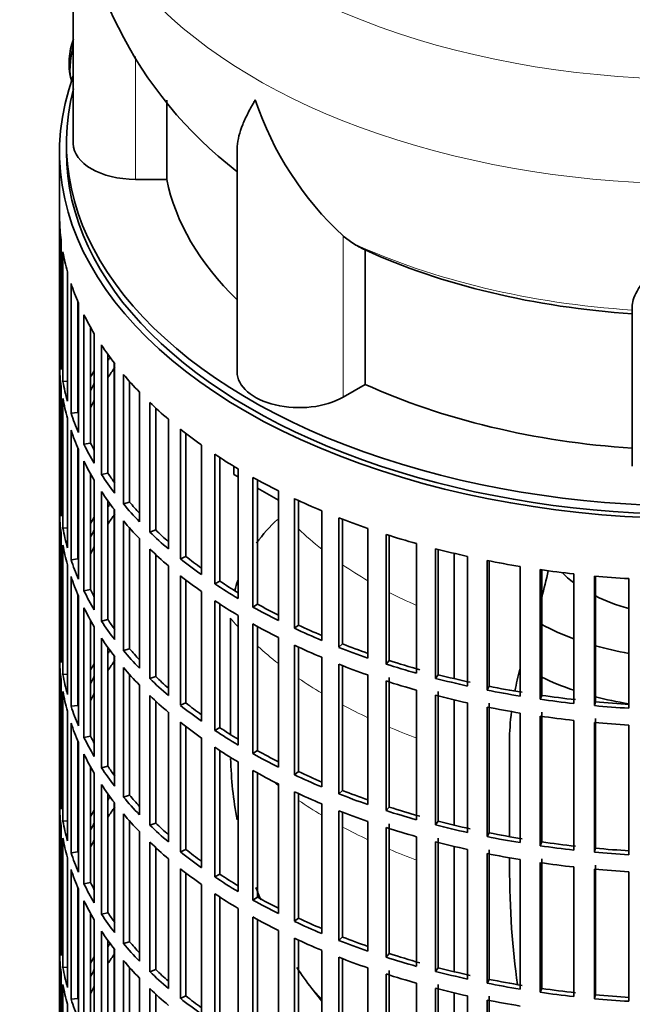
# Model space of a CAD drawing. Header units: millimetres. Extents: x 166 to 762, y -3904 to 2432.
# Tile 3 of 29: x 567 to 655, y -3794 to -3651. Entities that reach past the tile are written whole.
import ezdxf

# ---------------------------------------------------------------- set-up
doc = ezdxf.new("R2010")
doc.units = ezdxf.units.MM
for name, color, linetype in [('M5X8_UNI7687', 7, 'Continuous'), ('VSI134_DIFFUSORE', 7, 'Continuous'), ('VSI134_FILTRO_A', 7, 'Continuous'), ('VSI134_GIUNTO_8×', 7, 'Continuous'), ('VSI134_SUPPORTO_', 7, 'Continuous')]:
    doc.layers.add(name, color=color, linetype=linetype)

# ---------------------------------------------------------------- blocks, each defined once
blk = doc.blocks.new('SE4')
at = {"layer": 'M5X8_UNI7687', "color": 7, "linetype": 'Continuous', "lineweight": 35}
blk.add_arc((583.71, -3657.2), 10, 159.6255, 193.1681, dxfattribs=at)
blk.add_ellipse((575.53, -3655.48), major_axis=(1.01, 4.83), ratio=0.279258, start_param=1.436063, end_param=2.733198, dxfattribs=at)
at = {"layer": 'VSI134_DIFFUSORE', "color": 7, "linetype": 'Continuous', "lineweight": 35}
for p, q in [((574.33, -3625.78), (574.33, -3668.83)), ((587.86, -3674.03), (587.86, -3662.56)), ((598.06, -3669.74), (598.06, -3701.9)), ((583.33, -3674.03), (587.86, -3674.03)), ((614.84, -3683.28), (613.42, -3682.23)), ((616.62, -3703.73), (616.62, -3684.25)), ((655.33, -3715.6), (655.33, -3692.25)), ((613.42, -3705.57), (616.62, -3703.73))]:
    blk.add_line(p, q, dxfattribs=at)
at = {"layer": 'VSI134_DIFFUSORE', "color": 4, "linetype": 'Continuous', "lineweight": 9}
for p, q in [((583.33, -3674.03), (583.33, -3656.22)), ((613.42, -3705.57), (613.42, -3682.23))]:
    blk.add_line(p, q, dxfattribs=at)
at = {"layer": 'VSI134_DIFFUSORE', "color": 7, "linetype": 'Continuous', "lineweight": 35}
for centre, radius, start, end in [((635.19, -3624.78), 60.79, 181.0026, 232.2834), ((645.92, -3647.27), 47.73, 198.6373, 227.0857), ((622.75, -3670.89), 14.7, 237.4509, 245.3566)]:
    blk.add_arc(centre, radius, start, end, dxfattribs=at)
at = {"layer": 'VSI134_DIFFUSORE', "color": 4, "linetype": 'Continuous', "lineweight": 9}
for centre, major_axis, start_param, end_param in [((664.33, -3610.06), (85.67, 0), 2.810807, 6.283185), ((664.33, -3622.81), (-89.83, 0), 0, 3.209892), ((664.33, -3647.36), (-79.5, 0), 0.898849, 1.457346)]:
    blk.add_ellipse(centre, major_axis=major_axis, ratio=0.57735, start_param=start_param, end_param=end_param, dxfattribs=at)
at = {"layer": 'VSI134_DIFFUSORE', "color": 7, "linetype": 'Continuous', "lineweight": 35}
for centre, major_axis, start_param, end_param in [((583.33, -3668.83), (9, 0), 3.141593, 4.712389), ((664.33, -3668.83), (-77, 0), 0.117151, 0.534109), ((664.33, -3649.36), (-77, 0), 0.902549, 1.453645), ((607.06, -3701.9), (9, 0), 3.141593, 5.497787), ((664.33, -3668.83), (-77, 0), 0.902549, 1.453645)]:
    blk.add_ellipse(centre, major_axis=major_axis, ratio=0.57735, start_param=start_param, end_param=end_param, dxfattribs=at)
for points, knots in [([(598.06, -3669.76), (598.06, -3669.6), (598.06, -3669.44), (598.15, -3668.26), (598.43, -3667.21), (599.1, -3665.54), (599.37, -3664.96), (599.82, -3664.07), (599.98, -3663.77), (600.24, -3663.31), (600.37, -3663.08), (600.51, -3662.84), (600.6, -3662.68), (600.65, -3662.6), (600.69, -3662.52)], [0.4600931, 0.4600931, 0.4600931, 0.4600931, 0.5, 0.5, 0.75, 0.75, 0.875, 0.875, 0.9375, 0.9375, 0.96875, 0.984375, 0.984375, 1, 1, 1, 1]), ([(664.33, -3677.74), (664.2, -3677.96), (664.07, -3678.17), (663.8, -3678.59), (663.67, -3678.8), (663.27, -3679.41), (663.01, -3679.82), (662.22, -3681.01), (661.7, -3681.77), (660.69, -3683.25), (660.19, -3683.96), (659.25, -3685.32), (658.8, -3685.96), (657.95, -3687.18), (657.55, -3687.76), (657.01, -3688.58), (656.84, -3688.85), (656.52, -3689.36), (656.37, -3689.61), (655.96, -3690.33), (655.73, -3690.77), (655.42, -3691.57), (655.33, -3691.93), (655.33, -3692.25)], [0, 0, 0, 0, 0.03125, 0.03125, 0.0625, 0.0625, 0.125, 0.125, 0.25, 0.25, 0.375, 0.375, 0.5, 0.5, 0.625, 0.625, 0.6875, 0.6875, 0.75, 0.75, 0.875, 0.875, 1, 1, 1, 1])]:
    blk.add_open_spline(points, degree=3, knots=knots, dxfattribs=at)
at = {"layer": 'VSI134_FILTRO_A', "color": 7, "linetype": 'Continuous', "lineweight": 35}
for p, q in [((572.33, -3670.06), (572.33, -3834.17)), ((572.34, -3679.91), (572.34, -3698.69)), ((572.56, -3682.8), (572.56, -3701.58)), ((572.83, -3684.54), (572.83, -3703.32)), ((573.48, -3687.4), (573.48, -3706.18)), ((574, -3689.12), (574, -3707.9)), ((574.98, -3691.69), (574.98, -3707.78)), ((575.09, -3691.94), (575.09, -3710.72)), ((575.87, -3693.63), (575.87, -3712.41)), ((576.82, -3695.43), (576.82, -3712.23)), ((577.37, -3696.38), (577.37, -3715.16)), ((572.56, -3698.69), (572.34, -3698.69)), ((578.41, -3698.02), (578.41, -3716.8)), ((579.33, -3699.36), (579.33, -3716.58)), ((572.34, -3701.14), (572.34, -3719.92)), ((580.32, -3700.69), (580.32, -3719.47)), ((573.48, -3703.27), (572.83, -3703.32)), ((581.6, -3702.28), (581.6, -3721.05)), ((582.49, -3703.3), (582.49, -3720.79)), ((572.56, -3704.03), (572.56, -3722.8)), ((572.83, -3705.77), (572.83, -3724.55)), ((583.91, -3704.84), (583.91, -3723.62)), ((585.43, -3706.35), (585.43, -3725.13)), ((586.27, -3707.15), (586.27, -3724.82)), ((573.48, -3708.63), (573.48, -3727.41)), ((574.98, -3707.78), (574, -3707.9)), ((588.11, -3708.78), (588.11, -3727.56)), ((574, -3710.35), (574, -3729.13)), ((589.85, -3710.22), (589.85, -3729)), ((590.64, -3710.84), (590.64, -3728.64)), ((574.98, -3712.92), (574.98, -3729)), ((575.09, -3713.17), (575.09, -3731.95)), ((576.82, -3712.23), (575.87, -3712.41)), ((592.89, -3712.51), (592.89, -3731.29)), ((594.84, -3713.85), (594.84, -3732.62)), ((595.58, -3714.33), (595.58, -3732.23)), ((575.87, -3714.86), (575.87, -3733.64)), ((598.22, -3715.97), (598.22, -3734.75)), ((576.82, -3716.66), (576.82, -3733.46)), ((579.33, -3716.58), (578.41, -3716.8)), ((600.36, -3717.21), (600.36, -3735.99)), ((601.03, -3717.58), (601.03, -3735.56)), ((577.37, -3717.61), (577.37, -3736.39)), ((572.56, -3719.92), (572.34, -3719.92)), ((578.41, -3719.25), (578.41, -3738.03)), ((604.04, -3719.16), (604.04, -3737.94)), ((606.36, -3720.28), (606.36, -3739.06)), ((579.33, -3720.59), (579.33, -3737.81)), ((582.49, -3720.79), (581.6, -3721.05)), ((606.97, -3720.57), (606.97, -3738.61)), ((572.34, -3722.37), (572.34, -3741.15)), ((580.32, -3721.92), (580.32, -3740.7)), ((610.33, -3722.04), (610.33, -3740.82)), ((612.81, -3723.04), (612.81, -3741.82)), ((613.35, -3723.25), (613.35, -3741.34)), ((573.48, -3724.5), (572.83, -3724.55)), ((581.6, -3723.5), (581.6, -3742.28)), ((582.49, -3724.53), (582.49, -3742.02)), ((617.03, -3724.59), (617.03, -3743.37)), ((572.56, -3725.25), (572.56, -3744.03)), ((583.91, -3726.06), (583.91, -3744.84)), ((586.27, -3724.82), (585.43, -3725.13)), ((619.65, -3725.47), (619.65, -3744.25)), ((620.11, -3725.62), (620.11, -3743.74)), ((572.83, -3727), (572.83, -3745.77)), ((585.43, -3727.58), (585.43, -3746.36)), ((624.08, -3726.8), (624.08, -3745.58)), ((626.83, -3727.54), (626.83, -3746.32)), ((574.98, -3729), (574, -3729.13)), ((586.27, -3728.38), (586.27, -3746.05)), ((590.64, -3728.64), (589.85, -3729)), ((627.21, -3727.64), (627.21, -3745.79)), ((631.45, -3728.65), (631.45, -3747.42)), ((573.48, -3729.86), (573.48, -3748.64)), ((588.11, -3730.01), (588.11, -3748.79)), ((634.29, -3729.24), (634.29, -3748.02)), ((634.59, -3729.3), (634.59, -3747.47)), ((639.06, -3730.11), (639.06, -3748.89)), ((574, -3731.58), (574, -3750.36)), ((589.85, -3731.45), (589.85, -3750.22)), ((641.99, -3730.56), (641.99, -3749.34)), ((642.2, -3730.59), (642.2, -3748.78)), ((646.87, -3731.19), (646.87, -3749.97)), ((649.85, -3731.49), (649.85, -3750.27)), ((649.98, -3731.5), (649.98, -3749.7)), ((590.64, -3732.07), (590.64, -3749.87)), ((595.58, -3732.23), (594.84, -3732.62)), ((654.81, -3731.87), (654.81, -3750.65)), ((574.98, -3734.15), (574.98, -3750.23)), ((575.09, -3734.4), (575.09, -3753.18)), ((576.82, -3733.46), (575.87, -3733.64)), ((592.89, -3733.74), (592.89, -3752.51)), ((575.87, -3736.09), (575.87, -3754.87)), ((594.84, -3735.07), (594.84, -3753.85)), ((595.58, -3735.56), (595.58, -3753.46)), ((601.03, -3735.56), (600.36, -3735.99)), ((598.22, -3737.2), (598.22, -3755.98)), ((576.82, -3737.89), (576.82, -3754.69)), ((577.37, -3738.84), (577.37, -3757.62)), ((579.33, -3737.81), (578.41, -3738.03)), ((600.36, -3738.44), (600.36, -3757.22)), ((601.03, -3738.81), (601.03, -3756.79)), ((606.97, -3738.61), (606.36, -3739.06)), ((604.04, -3740.39), (604.04, -3759.17)), ((572.56, -3741.14), (572.34, -3741.15)), ((578.41, -3740.48), (578.41, -3759.26)), ((579.33, -3741.82), (579.33, -3759.04)), ((606.36, -3741.51), (606.36, -3760.29)), ((606.97, -3741.8), (606.97, -3759.83)), ((613.35, -3741.34), (612.81, -3741.82)), ((580.32, -3743.15), (580.32, -3761.93)), ((582.49, -3742.02), (581.6, -3742.28)), ((610.33, -3743.27), (610.33, -3762.05)), ((572.34, -3743.6), (572.34, -3762.38)), ((612.81, -3744.27), (612.81, -3763.05)), ((613.35, -3744.48), (613.35, -3762.57)), ((620.11, -3743.74), (619.65, -3744.25)), ((573.48, -3745.73), (572.83, -3745.77)), ((581.6, -3744.73), (581.6, -3763.51)), ((582.49, -3745.76), (582.49, -3763.25)), ((586.27, -3746.05), (585.43, -3746.36)), ((617.03, -3745.82), (617.03, -3764.6)), ((627.21, -3745.79), (626.83, -3746.32)), ((572.56, -3746.48), (572.56, -3765.26)), ((583.91, -3747.29), (583.91, -3766.07)), ((619.65, -3746.7), (619.65, -3765.48)), ((620.11, -3746.19), (620.11, -3764.96)), ((634.59, -3747.47), (634.29, -3748.02)), ((572.83, -3748.22), (572.83, -3767)), ((585.43, -3748.81), (585.43, -3767.59)), ((624.08, -3748.03), (624.08, -3766.81)), ((626.83, -3748.77), (626.83, -3767.55)), ((627.21, -3748.24), (627.21, -3767.02)), ((642.2, -3748.78), (641.99, -3749.34)), ((574.98, -3750.23), (574, -3750.36)), ((586.27, -3749.6), (586.27, -3767.28)), ((590.64, -3749.87), (589.85, -3750.22)), ((631.45, -3749.87), (631.45, -3768.65)), ((634.59, -3749.92), (634.59, -3768.7)), ((649.98, -3749.7), (649.85, -3750.27)), ((573.48, -3751.09), (573.48, -3769.87)), ((588.11, -3751.24), (588.11, -3770.02)), ((634.29, -3750.47), (634.29, -3769.25)), ((639.06, -3751.34), (639.06, -3770.12)), ((641.99, -3751.79), (641.99, -3770.57)), ((642.2, -3751.23), (642.2, -3770.01)), ((574, -3752.81), (574, -3771.59)), ((589.85, -3752.67), (589.85, -3771.45)), ((646.87, -3752.42), (646.87, -3771.2)), ((649.85, -3752.72), (649.85, -3771.5)), ((649.98, -3752.15), (649.98, -3770.93)), ((654.81, -3753.1), (654.81, -3771.88)), ((590.64, -3753.3), (590.64, -3771.1)), ((595.58, -3753.46), (594.84, -3753.85)), ((574.98, -3755.38), (574.98, -3771.46)), ((575.09, -3755.63), (575.09, -3774.41)), ((576.82, -3754.69), (575.87, -3754.87)), ((592.89, -3754.96), (592.89, -3773.74)), ((575.87, -3757.31), (575.87, -3776.09)), ((594.84, -3756.3), (594.84, -3775.08)), ((595.58, -3756.79), (595.58, -3774.69)), ((601.03, -3756.79), (600.36, -3757.22)), ((598.22, -3758.43), (598.22, -3777.21)), ((576.82, -3759.12), (576.82, -3775.92)), ((577.37, -3760.07), (577.37, -3778.85)), ((579.33, -3759.04), (578.41, -3759.26)), ((600.36, -3759.67), (600.36, -3778.45)), ((601.03, -3760.04), (601.03, -3778.02)), ((606.97, -3759.83), (606.36, -3760.29)), ((578.41, -3761.71), (578.41, -3780.49)), ((604.04, -3761.62), (604.04, -3780.4)), ((572.56, -3762.37), (572.34, -3762.38)), ((579.33, -3763.05), (579.33, -3780.27)), ((606.36, -3762.74), (606.36, -3781.52)), ((606.97, -3763.02), (606.97, -3781.06)), ((613.35, -3762.57), (612.81, -3763.05)), ((580.32, -3764.38), (580.32, -3783.16)), ((582.49, -3763.25), (581.6, -3763.51)), ((610.33, -3764.5), (610.33, -3783.28)), ((572.34, -3764.83), (572.34, -3783.61)), ((581.6, -3765.96), (581.6, -3784.74)), ((612.81, -3765.5), (612.81, -3784.28)), ((613.35, -3765.71), (613.35, -3783.79)), ((620.11, -3764.96), (619.65, -3765.48)), ((573.48, -3766.95), (572.83, -3767)), ((582.49, -3766.99), (582.49, -3784.47)), ((586.27, -3767.28), (585.43, -3767.59)), ((617.03, -3767.05), (617.03, -3785.83)), ((620.11, -3767.41), (620.11, -3786.19)), ((627.21, -3767.02), (626.83, -3767.55)), ((572.56, -3767.71), (572.56, -3786.49)), ((583.91, -3768.52), (583.91, -3787.3)), ((619.65, -3767.93), (619.65, -3786.71)), ((634.59, -3768.7), (634.29, -3769.25)), ((572.83, -3769.45), (572.83, -3788.23)), ((585.43, -3770.04), (585.43, -3788.82)), ((624.08, -3769.26), (624.08, -3788.04)), ((626.83, -3770), (626.83, -3788.78)), ((627.21, -3769.46), (627.21, -3788.24)), ((642.2, -3770.01), (641.99, -3770.57)), ((574.98, -3771.46), (574, -3771.59)), ((586.27, -3770.83), (586.27, -3788.51)), ((590.64, -3771.1), (589.85, -3771.45)), ((631.45, -3771.1), (631.45, -3789.88)), ((634.29, -3771.7), (634.29, -3790.48)), ((634.59, -3771.15), (634.59, -3789.93)), ((649.98, -3770.93), (649.85, -3771.5)), ((573.48, -3772.32), (573.48, -3791.09)), ((588.11, -3772.47), (588.11, -3791.25)), ((639.06, -3772.57), (639.06, -3791.35)), ((641.99, -3773.02), (641.99, -3791.8)), ((642.2, -3772.46), (642.2, -3791.24)), ((574, -3774.04), (574, -3792.82)), ((589.85, -3773.9), (589.85, -3792.68)), ((590.64, -3774.53), (590.64, -3792.33)), ((646.87, -3773.65), (646.87, -3792.43)), ((649.85, -3773.95), (649.85, -3792.73)), ((649.98, -3773.38), (649.98, -3792.16)), ((654.81, -3774.33), (654.81, -3793.11)), ((576.82, -3775.92), (575.87, -3776.09)), ((595.58, -3774.69), (594.84, -3775.08)), ((574.98, -3776.61), (574.98, -3792.69)), ((575.09, -3776.86), (575.09, -3795.63)), ((592.89, -3776.19), (592.89, -3794.97)), ((575.87, -3778.54), (575.87, -3797.32)), ((594.84, -3777.53), (594.84, -3796.31)), ((595.58, -3778.02), (595.58, -3795.92)), ((601.03, -3778.02), (600.36, -3778.45)), ((576.82, -3780.35), (576.82, -3797.15)), ((579.33, -3780.27), (578.41, -3780.49)), ((598.22, -3779.66), (598.22, -3798.44)), ((577.37, -3781.3), (577.37, -3800.08)), ((600.36, -3780.9), (600.36, -3799.68)), ((601.03, -3781.27), (601.03, -3799.25)), ((606.97, -3781.06), (606.36, -3781.52)), ((578.41, -3782.94), (578.41, -3801.72)), ((604.04, -3782.85), (604.04, -3801.63)), ((572.56, -3783.6), (572.34, -3783.61)), ((579.33, -3784.28), (579.33, -3801.5)), ((582.49, -3784.47), (581.6, -3784.74)), ((606.36, -3783.97), (606.36, -3802.75)), ((606.97, -3784.25), (606.97, -3802.29)), ((613.35, -3783.79), (612.81, -3784.28)), ((572.34, -3786.06), (572.34, -3804.84)), ((580.32, -3785.61), (580.32, -3804.39)), ((610.33, -3785.73), (610.33, -3804.51)), ((581.6, -3787.19), (581.6, -3805.97)), ((612.81, -3786.73), (612.81, -3805.51)), ((613.35, -3786.94), (613.35, -3805.02)), ((620.11, -3786.19), (619.65, -3786.71)), ((573.48, -3788.18), (572.83, -3788.23)), ((582.49, -3788.22), (582.49, -3805.7)), ((586.27, -3788.51), (585.43, -3788.82)), ((617.03, -3788.28), (617.03, -3807.06)), ((620.11, -3788.64), (620.11, -3807.42)), ((627.21, -3788.24), (626.83, -3788.78)), ((572.56, -3788.94), (572.56, -3807.72)), ((583.91, -3789.75), (583.91, -3808.53)), ((619.65, -3789.16), (619.65, -3807.94)), ((634.59, -3789.93), (634.29, -3790.48)), ((572.83, -3790.68), (572.83, -3809.46)), ((585.43, -3791.27), (585.43, -3810.04)), ((624.08, -3790.49), (624.08, -3809.27)), ((626.83, -3791.23), (626.83, -3810.01)), ((627.21, -3790.69), (627.21, -3809.47)), ((642.2, -3791.24), (641.99, -3791.8)), ((574.98, -3792.69), (574, -3792.82)), ((586.27, -3792.06), (586.27, -3809.73)), ((590.64, -3792.33), (589.85, -3792.68)), ((631.45, -3792.33), (631.45, -3811.11)), ((634.29, -3792.93), (634.29, -3811.71)), ((634.59, -3792.38), (634.59, -3811.16)), ((649.98, -3792.16), (649.85, -3792.73)), ((573.48, -3793.54), (573.48, -3812.32))]:
    blk.add_line(p, q, dxfattribs=at)
for centre, major_axis, start_param, end_param in [((664.33, -3670.06), (-92, 0), -0.208894, 3.350487), ((664.33, -3670.06), (-91, 0), 0, 3.141593), ((664.33, -3679.04), (-92, 0), 0.016456, 0.07081), ((664.33, -3679.04), (-92, 0), 0.103722, 0.158077), ((664.33, -3679.04), (-92, 0), 0.190989, 0.245343), ((664.33, -3679.04), (-92, 0), 0.278255, 0.33261), ((664.33, -3697.82), (-92, 0), 0.016456, 0.07081), ((664.33, -3679.04), (-92, 0), 0.365522, 0.419876), ((664.33, -3719.05), (-91, 0), -0.374965, -0.365223), ((664.33, -3700.27), (-92, 0), 0.016456, 0.07081), ((664.33, -3719.05), (-92, 0), -0.33261, -0.313806), ((664.33, -3721.5), (-91, 0), -0.394539, -0.365223), ((664.33, -3697.82), (-92, 0), 0.103722, 0.158077), ((664.33, -3679.04), (-92, 0), 0.452788, 0.507143), ((664.33, -3719.05), (-91, 0), -0.299174, -0.277957), ((664.33, -3700.27), (-92, 0), 0.103722, 0.158077), ((664.33, -3721.5), (-91, 0), -0.299174, -0.277957), ((664.33, -3679.04), (-92, 0), 0.540055, 0.594409), ((664.33, -3697.82), (-92, 0), 0.190989, 0.245343), ((664.33, -3700.27), (-92, 0), 0.190989, 0.245343), ((664.33, -3679.04), (-92, 0), 0.627321, 0.681676), ((664.33, -3697.82), (-92, 0), 0.278255, 0.33261), ((664.33, -3697.82), (-91, 0), 0.277957, 0.299174), ((664.33, -3679.04), (-92, 0), 0.714588, 0.768942), ((664.33, -3700.27), (-92, 0), 0.278255, 0.33261), ((664.33, -3697.82), (-92, 0), 0.365522, 0.419876), ((664.33, -3697.82), (-91, 0), 0.365223, 0.394539), ((664.33, -3679.04), (-92, 0), 0.801854, 0.856209), ((664.33, -3719.05), (-92, 0), 0.016456, 0.07081), ((664.33, -3700.27), (-92, 0), 0.365522, 0.419876), ((664.33, -3679.04), (-92, 0), 0.889121, 0.943475), ((664.33, -3740.28), (-91, 0), -0.374965, -0.365223), ((664.33, -3697.82), (-92, 0), 0.452788, 0.507143), ((664.33, -3697.82), (-91, 0), 0.45249, 0.486998), ((664.33, -3721.5), (-92, 0), 0.016456, 0.07081), ((664.33, -3740.28), (-92, 0), -0.33261, -0.313806), ((664.33, -3742.72), (-91, 0), -0.394539, -0.365223), ((664.33, -3679.04), (-92, 0), 0.976387, 1.030742), ((664.33, -3719.05), (-92, 0), 0.103722, 0.158077), ((664.33, -3700.27), (-92, 0), 0.452788, 0.507143), ((664.33, -3740.28), (-91, 0), -0.299174, -0.277957), ((664.33, -3697.82), (-92, 0), 0.540055, 0.594409), ((664.33, -3697.82), (-91, 0), 0.539756, 0.577951), ((664.33, -3679.04), (-92, 0), 1.063654, 1.118008), ((664.33, -3721.5), (-92, 0), 0.103722, 0.158077), ((664.33, -3742.72), (-91, 0), -0.299174, -0.277957), ((664.33, -3700.27), (-92, 0), 0.540055, 0.594409), ((664.33, -3679.04), (-92, 0), 1.15092, 1.205275), ((664.33, -3697.82), (-92, 0), 0.627321, 0.681676), ((664.33, -3697.82), (-91, 0), 0.627022, 0.668018), ((664.33, -3719.05), (-92, 0), 0.190989, 0.245343), ((664.33, -3679.04), (-92, 0), 1.238186, 1.292541), ((664.33, -3721.5), (-92, 0), 0.190989, 0.245343), ((664.33, -3700.27), (-92, 0), 0.627321, 0.681676), ((664.33, -3679.04), (-92, 0), 1.325453, 1.379807), ((664.33, -3679.04), (-92, 0), 1.412719, 1.467074), ((664.33, -3697.82), (-92, 0), 0.714588, 0.768942), ((664.33, -3697.82), (-91, 0), 0.714289, 0.757518), ((664.33, -3719.05), (-92, 0), 0.278255, 0.33261), ((664.33, -3719.05), (-91, 0), 0.277957, 0.299174), ((664.33, -3721.5), (-92, 0), 0.278255, 0.33261), ((664.33, -3700.27), (-92, 0), 0.714588, 0.768942), ((664.33, -3697.82), (-92, 0), 0.801854, 0.856209), ((664.33, -3697.82), (-91, 0), 0.801555, 0.846635), ((664.33, -3719.05), (-92, 0), 0.365522, 0.419876), ((664.33, -3719.05), (-91, 0), 0.365223, 0.394539), ((664.33, -3700.27), (-92, 0), 0.801854, 0.856209), ((664.33, -3697.82), (-91, 0), 0.888822, 0.935485), ((664.33, -3697.82), (-92, 0), 0.889121, 0.943475), ((664.33, -3740.28), (-92, 0), 0.016456, 0.07081), ((664.33, -3721.5), (-92, 0), 0.365522, 0.419876), ((664.33, -3700.27), (-92, 0), 0.889121, 0.943475), ((664.33, -3697.82), (-92, 0), 0.976387, 1.030742), ((664.33, -3697.82), (-91, 0), 0.976088, 1.024141), ((664.33, -3761.5), (-91, 0), -0.374965, -0.365223), ((664.33, -3719.05), (-92, 0), 0.452788, 0.507143), ((664.33, -3719.05), (-91, 0), 0.45249, 0.486998), ((664.33, -3742.72), (-92, 0), 0.016456, 0.07081), ((664.33, -3761.5), (-92, 0), -0.33261, -0.313806), ((664.33, -3763.95), (-91, 0), -0.394539, -0.365223), ((664.33, -3700.27), (-92, 0), 0.976387, 1.030742), ((664.33, -3697.82), (-92, 0), 1.063654, 1.118008), ((664.33, -3697.82), (-91, 0), 1.063355, 1.118307), ((664.33, -3740.28), (-92, 0), 0.103722, 0.158077), ((664.33, -3761.5), (-91, 0), -0.299174, -0.277957), ((664.33, -3721.5), (-92, 0), 0.452788, 0.507143), ((664.33, -3719.05), (-91, 0), 0.539756, 0.577951), ((664.33, -3697.82), (-91, 0), 1.150621, 1.205573), ((664.33, -3719.05), (-92, 0), 0.540055, 0.594409), ((664.33, -3700.27), (-92, 0), 1.063654, 1.118008), ((664.33, -3697.82), (-92, 0), 1.15092, 1.205275), ((664.33, -3697.82), (-91, 0), 1.237888, 1.29284), ((664.33, -3742.72), (-92, 0), 0.103722, 0.158077), ((664.33, -3763.95), (-91, 0), -0.299174, -0.277957), ((664.33, -3721.5), (-92, 0), 0.540055, 0.594409), ((664.33, -3700.27), (-92, 0), 1.15092, 1.205275), ((664.33, -3697.82), (-92, 0), 1.238186, 1.292541), ((664.33, -3697.82), (-91, 0), 1.325154, 1.380106), ((664.33, -3740.28), (-92, 0), 0.190989, 0.245343), ((664.33, -3719.05), (-92, 0), 0.627321, 0.681676), ((664.33, -3719.05), (-91, 0), 0.627022, 0.668018), ((664.33, -3697.82), (-92, 0), 1.325453, 1.379807), ((664.33, -3697.82), (-92, 0), 1.412719, 1.467074), ((664.33, -3697.82), (-91, 0), 1.412421, 1.467373), ((664.33, -3700.27), (-92, 0), 1.238186, 1.292541), ((664.33, -3700.27), (-92, 0), 1.325453, 1.379807), ((664.33, -3742.72), (-92, 0), 0.190989, 0.245343), ((664.33, -3721.5), (-92, 0), 0.627321, 0.681676), ((664.33, -3700.27), (-92, 0), 1.412719, 1.467074), ((664.33, -3719.05), (-92, 0), 0.714588, 0.768942), ((664.33, -3719.05), (-91, 0), 0.714289, 0.757518), ((664.33, -3740.28), (-92, 0), 0.278255, 0.33261), ((664.33, -3740.28), (-91, 0), 0.277957, 0.299174), ((664.33, -3742.72), (-92, 0), 0.278255, 0.33261), ((664.33, -3721.5), (-92, 0), 0.714588, 0.768942), ((664.33, -3719.05), (-92, 0), 0.801854, 0.856209), ((664.33, -3719.05), (-91, 0), 0.801555, 0.846635), ((664.33, -3740.28), (-92, 0), 0.365522, 0.419876), ((664.33, -3740.28), (-91, 0), 0.365223, 0.394539), ((664.33, -3721.5), (-92, 0), 0.801854, 0.856209), ((664.33, -3719.05), (-92, 0), 0.889121, 0.943475), ((664.33, -3719.05), (-91, 0), 0.888822, 0.935485), ((664.33, -3742.72), (-92, 0), 0.365522, 0.419876), ((664.33, -3761.5), (-92, 0), 0.016456, 0.07081), ((664.33, -3721.5), (-92, 0), 0.889121, 0.943475), ((664.33, -3719.05), (-92, 0), 0.976387, 1.030742), ((664.33, -3719.05), (-91, 0), 0.976088, 1.024141), ((664.33, -3782.73), (-91, 0), -0.374965, -0.365223), ((664.33, -3740.28), (-92, 0), 0.452788, 0.507143), ((664.33, -3740.28), (-91, 0), 0.45249, 0.486998), ((664.33, -3763.95), (-92, 0), 0.016456, 0.07081), ((664.33, -3782.73), (-92, 0), -0.33261, -0.313806), ((664.33, -3785.18), (-91, 0), -0.394539, -0.365223), ((664.33, -3742.72), (-92, 0), 0.452788, 0.507143), ((664.33, -3721.5), (-92, 0), 0.976387, 1.030742), ((664.33, -3719.05), (-92, 0), 1.063654, 1.118008), ((664.33, -3719.05), (-91, 0), 1.063355, 1.118307), ((664.33, -3761.5), (-92, 0), 0.103722, 0.158077), ((664.33, -3782.73), (-91, 0), -0.299174, -0.277957), ((664.33, -3740.28), (-91, 0), 0.539756, 0.577951), ((664.33, -3719.05), (-91, 0), 1.150621, 1.205573), ((664.33, -3740.28), (-92, 0), 0.540055, 0.594409), ((664.33, -3721.5), (-92, 0), 1.063654, 1.118008), ((664.33, -3719.05), (-92, 0), 1.15092, 1.205275), ((664.33, -3719.05), (-91, 0), 1.237888, 1.29284), ((664.33, -3763.95), (-92, 0), 0.103722, 0.158077), ((664.33, -3785.18), (-91, 0), -0.299174, -0.277957), ((664.33, -3742.72), (-92, 0), 0.540055, 0.594409), ((664.33, -3721.5), (-92, 0), 1.15092, 1.205275), ((664.33, -3719.05), (-92, 0), 1.238186, 1.292541), ((664.33, -3719.05), (-91, 0), 1.325154, 1.380106), ((664.33, -3761.5), (-92, 0), 0.190989, 0.245343), ((664.33, -3740.28), (-92, 0), 0.627321, 0.681676), ((664.33, -3740.28), (-91, 0), 0.627022, 0.668018), ((664.33, -3721.5), (-92, 0), 1.238186, 1.292541), ((664.33, -3719.05), (-92, 0), 1.325453, 1.379807), ((664.33, -3719.05), (-92, 0), 1.412719, 1.467074), ((664.33, -3719.05), (-91, 0), 1.412421, 1.467373), ((664.33, -3721.5), (-92, 0), 1.325453, 1.379807), ((664.33, -3763.95), (-92, 0), 0.190989, 0.245343), ((664.33, -3742.72), (-92, 0), 0.627321, 0.681676), ((664.33, -3721.5), (-92, 0), 1.412719, 1.467074), ((664.33, -3761.5), (-91, 0), 0.277957, 0.299174), ((664.33, -3740.28), (-92, 0), 0.714588, 0.768942), ((664.33, -3740.28), (-91, 0), 0.714289, 0.757518), ((664.33, -3761.5), (-92, 0), 0.278255, 0.33261), ((664.33, -3763.95), (-92, 0), 0.278255, 0.33261), ((664.33, -3742.72), (-92, 0), 0.714588, 0.768942), ((664.33, -3740.28), (-92, 0), 0.801854, 0.856209), ((664.33, -3740.28), (-91, 0), 0.801555, 0.846635), ((664.33, -3761.5), (-91, 0), 0.365223, 0.394539), ((664.33, -3761.5), (-92, 0), 0.365522, 0.419876), ((664.33, -3742.72), (-92, 0), 0.801854, 0.856209), ((664.33, -3740.28), (-92, 0), 0.889121, 0.943475), ((664.33, -3740.28), (-91, 0), 0.888822, 0.935485), ((664.33, -3763.95), (-92, 0), 0.365522, 0.419876), ((664.33, -3782.73), (-92, 0), 0.016456, 0.07081), ((664.33, -3761.5), (-91, 0), 0.45249, 0.486998), ((664.33, -3742.72), (-92, 0), 0.889121, 0.943475), ((664.33, -3740.28), (-92, 0), 0.976387, 1.030742), ((664.33, -3740.28), (-91, 0), 0.976088, 1.024141), ((664.33, -3785.18), (-92, 0), 0.016456, 0.07081), ((664.33, -3803.96), (-91, 0), -0.374965, -0.365223), ((664.33, -3761.5), (-92, 0), 0.452788, 0.507143), ((664.33, -3803.96), (-92, 0), -0.33261, -0.313806), ((664.33, -3806.41), (-91, 0), -0.394539, -0.365223), ((664.33, -3763.95), (-92, 0), 0.452788, 0.507143), ((664.33, -3742.72), (-92, 0), 0.976387, 1.030742), ((664.33, -3740.28), (-92, 0), 1.063654, 1.118008), ((664.33, -3740.28), (-91, 0), 1.063355, 1.118307), ((664.33, -3782.73), (-92, 0), 0.103722, 0.158077), ((664.33, -3803.96), (-91, 0), -0.299174, -0.277957), ((664.33, -3761.5), (-92, 0), 0.540055, 0.594409), ((664.33, -3761.5), (-91, 0), 0.539756, 0.577951), ((664.33, -3740.28), (-92, 0), 1.15092, 1.205275), ((664.33, -3740.28), (-91, 0), 1.150621, 1.205573), ((664.33, -3742.72), (-92, 0), 1.063654, 1.118008), ((664.33, -3740.28), (-91, 0), 1.237888, 1.29284), ((664.33, -3785.18), (-92, 0), 0.103722, 0.158077), ((664.33, -3806.41), (-91, 0), -0.299174, -0.277957), ((664.33, -3763.95), (-92, 0), 0.540055, 0.594409), ((664.33, -3742.72), (-92, 0), 1.15092, 1.205275), ((664.33, -3740.28), (-92, 0), 1.238186, 1.292541), ((664.33, -3740.28), (-91, 0), 1.325154, 1.380106), ((664.33, -3782.73), (-92, 0), 0.190989, 0.245343), ((664.33, -3761.5), (-92, 0), 0.627321, 0.681676), ((664.33, -3761.5), (-91, 0), 0.627022, 0.668018), ((664.33, -3742.72), (-92, 0), 1.238186, 1.292541), ((664.33, -3740.28), (-92, 0), 1.325453, 1.379807), ((664.33, -3740.28), (-92, 0), 1.412719, 1.467074), ((664.33, -3740.28), (-91, 0), 1.412421, 1.467373)]:
    blk.add_ellipse(centre, major_axis=major_axis, ratio=0.57735, start_param=start_param, end_param=end_param, dxfattribs=at)
at = {"layer": 'VSI134_GIUNTO_8×', "color": 7, "linetype": 'Continuous', "lineweight": 35}
for centre, major_axis, start_param, end_param in [((664.33, -3724.76), (-22, 0), 0.512266, 0.653708), ((664.33, -3724.76), (-22, 0), 0.860097, 1.12301), ((664.33, -3724.76), (-32.5, 0), 0.821803, 1.003487), ((664.33, -3724.76), (-32.5, 0), 1.113415, 1.273341), ((664.33, -3730.86), (-34.5, 0), 0.874436, 1.040008), ((664.33, -3730.86), (-34.5, 0), 1.141754, 1.291065)]:
    blk.add_ellipse(centre, major_axis=major_axis, ratio=0.57735, start_param=start_param, end_param=end_param, dxfattribs=at)
at = {"layer": 'VSI134_SUPPORTO_', "color": 7, "linetype": 'Continuous', "lineweight": 35}
for p, q in [((573.33, -3668.83), (573.33, -3670.06)), ((580.26, -3717.92), (580.26, -3700.61)), ((597.58, -3716.76), (597.58, -3715.59)), ((598.22, -3717.13), (597.58, -3716.76)), ((604.04, -3720.49), (601.03, -3718.75)), ((580.26, -3739.15), (580.26, -3721.84)), ((629.51, -3746.36), (629.51, -3728.2)), ((597.11, -3737.62), (597.11, -3754.46)), ((580.26, -3760.38), (580.26, -3743.07)), ((629.51, -3767.59), (629.51, -3749.43)), ((637.54, -3769.26), (637.54, -3755.38)), ((580.26, -3781.61), (580.26, -3764.29)), ((629.51, -3788.82), (629.51, -3770.66)), ((637.54, -3773.44), (637.54, -3772.31)), ((580.26, -3802.84), (580.26, -3785.52)), ((608.9, -3791.27), (610.33, -3793.11)), ((629.51, -3810.04), (629.51, -3791.89))]:
    blk.add_line(p, q, dxfattribs=at)
for centre, radius, start, end in [((617.98, -3738.75), 20.9, 132.2885, 144.8366), ((617.98, -3738.75), 20.9, 161.6046, 165.7625), ((654.66, -3756.35), 57.56, 181.5895, 190.4957), ((654.66, -3756.35), 57.56, 200.6285, 202.5098), ((654.66, -3756.35), 57.56, 213.6, 217.3447)]:
    blk.add_arc(centre, radius, start, end, dxfattribs=at)
for centre, major_axis, ratio, start_param, end_param in [((664.33, -3668.83), (91, 0), 0.57735, 2.990227, 6.283185), ((632.19, -3729.6), (8.14, 34.04), 0.31246, 4.639612, 4.753819), ((643.28, -3747.38), (3.49, 14.59), 0.31246, 1.479895, 1.698732), ((643.28, -3747.38), (3.49, 14.59), 0.31246, -4.378668, -4.059125), ((671.99, -3725.43), (-20.93, -87.53), 0.31246, -0.917533, -0.65805)]:
    blk.add_ellipse(centre, major_axis=major_axis, ratio=ratio, start_param=start_param, end_param=end_param, dxfattribs=at)
at = {"layer": 'VSI134_SUPPORTO_', "color": 4, "linetype": 'Continuous', "lineweight": 9}
for centre, major_axis, start_param, end_param in [((664.33, -3705.12), (-66.6, 0), 0.533057, 0.625209), ((664.33, -3705.12), (-66.6, 0), 0.698932, 0.780897), ((664.33, -3705.12), (-66.6, 0), 0.844673, 0.921885), ((664.33, -3718.42), (-75, 0), 0.459415, 0.491682), ((664.33, -3718.42), (-75, 0), 0.566131, 0.63707), ((664.33, -3718.42), (-75, 0), 0.70007, 0.766956), ((664.33, -3718.42), (-75, 0), 0.823319, 0.888301), ((664.33, -3718.42), (-75, 0), 0.94022, 1.004352), ((664.33, -3736.1), (-75, 0), 0.618187, 0.63707), ((664.33, -3736.1), (-75, 0), 0.70007, 0.766956), ((664.33, -3736.1), (-75, 0), 0.823319, 0.888301), ((664.33, -3736.1), (-75, 0), 0.94022, 1.004352), ((664.33, -3774.88), (-62.27, 0), 0.473078, 0.521266)]:
    blk.add_ellipse(centre, major_axis=major_axis, ratio=0.57735, start_param=start_param, end_param=end_param, dxfattribs=at)

msp = doc.modelspace()

# ---------------------------------------------------------------- block references
msp.add_blockref('SE4', (0, 0))

doc.saveas('drawing.dxf')
